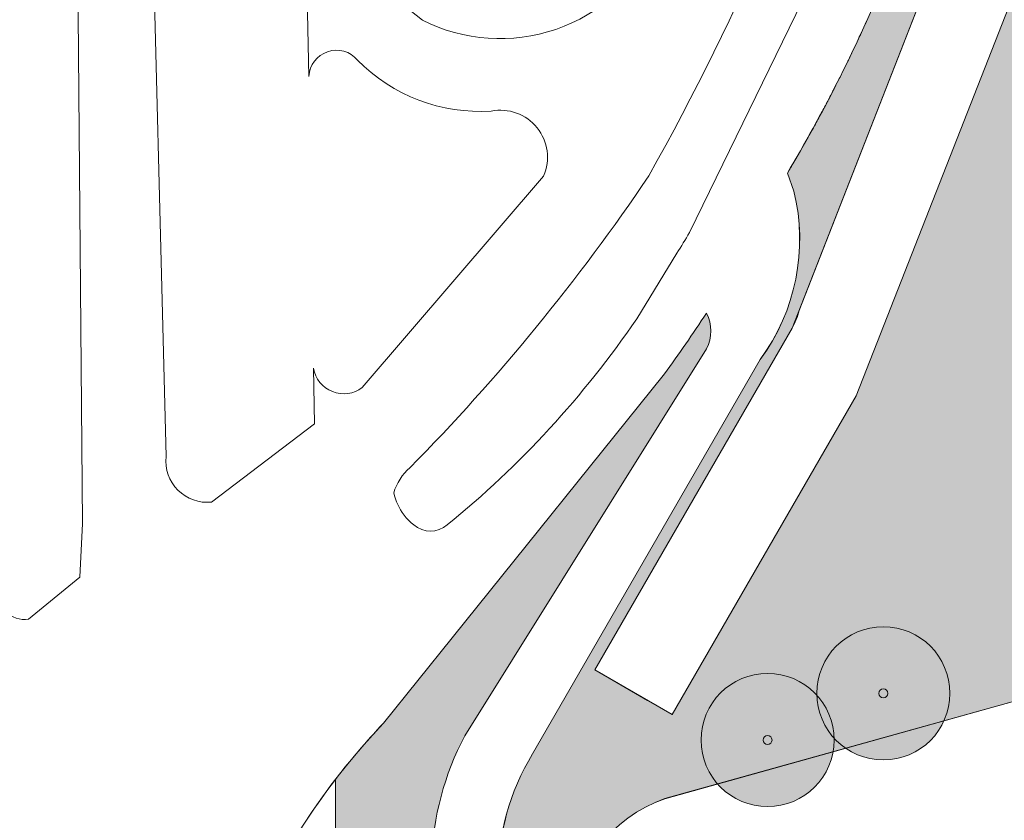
# Model space of a CAD drawing. Header units: millimetres. Extents: x -287545 to 1001608, y -673832 to 307178.
# Tile 21 of 64: x -40278 to 33481, y 4443 to 64393. Entities that reach past the tile are written whole.
import ezdxf

# ---------------------------------------------------------------- set-up
doc = ezdxf.new("R2010")
doc.units = ezdxf.units.MM
doc.header["$MEASUREMENT"] = 0
for name, color, linetype in [('90 Terrein bomen 2D', 7, 'Continuous'), ('90 Terrein bomen 2D 2D arcering', 7, 'Continuous'), ('90 Terrein omgeving', 7, 'Continuous'), ('90 Terrein omgeving Afdek-arcering', 7, 'Continuous')]:
    doc.layers.add(name, color=color, linetype=linetype)

# ---------------------------------------------------------------- blocks, each defined once
blk = doc.blocks.new('Mesh_1_1', base_point=(-1851, 9411))
at = {"layer": '90 Terrein omgeving Afdek-arcering', "linetype": 'Continuous', "lineweight": 0, "true_color": 0xb9d3a7}
blk.add_hatch(color=9, dxfattribs=at).paths.add_polyline_path([(-1851, 9411, 0.148038), (-4362, 41), (-4362, -37214, 0.376698), (1070, -42522), (994, -21224), (930, -3300, -0.302026), (8060, 6063), (34686, 13498, 0.321068), (40546, 23827), (38981, 51136), (38429, 60773, -0.099043), (40922, 76048), (44954, 93141), (44761, 93238), (22381, 36234), (22367, 36209), (8597, 12359), (6757, 13421), (2811, 15699), (17583, 41285, 0.074258), (18108, 42625), (39035, 96114), (39134, 96321), (33203, 99299), (33116, 99087, -0.049167), (28556, 78010), (24222, 66716, -0.004226), (23476, 64986, -0.001401), (23222, 64416, -0.001584), (22931, 63772, -0.001665), (22621, 63098, -0.001745), (22291, 62394, -0.001826), (21940, 61660, -0.001908), (21568, 60895, -0.001992), (21174, 60100, -0.00208), (20755, 59273, -0.002173), (20310, 58413, -0.002273), (19837, 57517, -0.002384), (19332, 56582, -0.002876), (18711, 55461, -0.001693), (18339, 54804), (18304, 54741, -0.001745), (17915, 54067), (17910, 54059, -0.001942), (17473, 53312, -0.00107), (17229, 52902), (17724, 51556, -0.221308), (15201, 38947)])
at = {"layer": '90 Terrein omgeving', "color": 252, "linetype": 'Continuous', "lineweight": 0, "true_color": 0x969696, "flags": 128}
blk.add_lwpolyline([(-1851, 9411, 0.148038), (-4362, 41), (-4362, -37214, 0.376698), (1070, -42522), (994, -21224), (930, -3300, -0.302026), (8060, 6063), (34686, 13498, 0.321068), (40546, 23827), (38981, 51136), (38429, 60773, -0.099043), (40922, 76048), (44954, 93141), (44761, 93238), (22381, 36234), (22367, 36209), (8597, 12359), (6757, 13421), (2811, 15699), (17583, 41285, 0.074258), (18108, 42625), (39035, 96114), (39134, 96321), (33203, 99299), (33116, 99087, -0.049167), (28556, 78010), (24222, 66716, -0.004226), (23476, 64986, -0.001401), (23222, 64416, -0.001584), (22931, 63772, -0.001665), (22621, 63098, -0.001745), (22291, 62394, -0.001826), (21940, 61660, -0.001908), (21568, 60895, -0.001992), (21174, 60100, -0.00208), (20755, 59273, -0.002173), (20310, 58413, -0.002273), (19837, 57517, -0.002384), (19332, 56582, -0.002876), (18711, 55461, -0.001693), (18339, 54804), (18304, 54741, -0.001745), (17915, 54067), (17910, 54059, -0.001942), (17473, 53312, -0.00107), (17229, 52902), (17724, 51556, -0.221308), (15201, 38947)], format="xyb", close=True, dxfattribs=at)
blk = doc.blocks.new('Slab_1_1', base_point=(656, -159592))
at = {"layer": '90 Terrein omgeving', "color": 253, "linetype": 'Continuous', "lineweight": 0, "true_color": 0x99a3a6, "flags": 128}
blk.add_lwpolyline([(215411, -245578, -0.147242), (192240, -262363), (150438, -281295), (123239, -288021), (89739, -297362, 0.085668), (68613, -308242), (48941, -322736, -0.136621), (37520, -326182), (4914, -326079), (4011, -228029), (3943, -216214), (631, -165388), (656, -159592), (945, -92323), (1110, -53759), (930, -3300, -0.302026), (8060, 6063), (34686, 13498, 0.321068), (40546, 23827), (38429, 60773, -0.099043), (40922, 76048)], format="xyb", dxfattribs=at)
blk = doc.blocks.new('Mesh_14_1', base_point=(-23545, -221047))
at = {"layer": '90 Terrein omgeving Afdek-arcering', "linetype": 'Continuous', "lineweight": 0, "true_color": 0xb9d3a7}
h = blk.add_hatch(color=9, dxfattribs=at)
h.paths.add_polyline_path([(-23545, -221047), (-24358, -352455, 0.351801), (-21272, -355541), (27412, -347417, 0.29504), (29625, -344722, 0.446938), (26444, -341145), (2054, -342314, -0.434839), (-4124, -336003), (-4074, -325418), (-3969, -288608), (-5177, -215672), (-5594, -212340), (-9444, -181512), (-9444, -172083), (-9444, -138183), (-9444, -89371), (-9444, -62725), (-9444, -39061), (-9444, 1403, -0.11273), (-6933, 10773), (11160, 39756, 0.257113), (11160, 42412, -0.012543), (8022, 37869), (-7879, 18111), (-13026, 11716, 0.026006), (-16631, 7495), (-16631, -17803), (-16631, -62725), (-16631, -73765), (-21246, -172083), (-23136, -212340)])
h.paths.add_polyline_path([(-8652, -351502), (-20799, -353763), (-18721, -212340), (-18565, -212340), (-18712, -211789), (-17163, -177830, -0.961509), (-14408, -177830, -0.027224), (-9312, -212340, -0.017955), (-8018, -235321), (-8052, -250289), (-8147, -292618)], flags=0)
at = {"layer": '90 Terrein omgeving', "color": 252, "linetype": 'Continuous', "lineweight": 0, "true_color": 0x969696, "flags": 128}
blk.add_lwpolyline([(-5594, -212340), (-9444, -181512), (-9444, -172083), (-9444, -138183), (-9444, -89371), (-9444, -62725), (-9444, -39061), (-9444, 1403, -0.11273), (-6933, 10773), (11160, 39756, 0.257113), (11160, 42412, -0.012543), (8022, 37869), (-7879, 18111), (-13026, 11716, 0.026006), (-16631, 7495), (-16631, -17803), (-16631, -62725), (-16631, -73765), (-21246, -172083), (-23136, -212340)], format="xyb", dxfattribs=at)
blk = doc.blocks.new('Slab_2_1', base_point=(-287545, -189663))
at = {"layer": '90 Terrein omgeving', "color": 253, "linetype": 'Continuous', "lineweight": 0, "true_color": 0x99a3a6, "flags": 128}
for points in [[(-35001, -210626), (-27445, -85056), (-27646, -23266, -0.183474), (-13026, 11716), (-7879, 18111), (8022, 37869, 0.012543), (11160, 42412, -0.257113), (11160, 39756), (-6933, 10773, 0.11273), (-9444, 1403), (-9444, -39061), (-9444, -62725), (-9444, -89371), (-9444, -138183), (-9444, -181512), (-5177, -215672)], [(-316, -214370), (-4362, -176953), (-4362, -170381, -0.421676), (631, -165388), (656, -159592, -0.421875), (-4362, -153631), (-4362, -62725), (-4362, -53592, -0.370425), (1090, -48140), (1070, -42522, -0.376698), (-4362, -37214), (-4362, 41, -0.148038), (-1851, 9411), (15201, 38947, 0.221308), (17724, 51556), (17229, 52902, 0.034784), (24222, 66716, 0.076805)], [(7348, 70373, -0.423638), (-10114, 64366, -0.208612), (-19051, 80461), (-18615, 60142, -0.680754), (-14969, 61370, 0.21832), (-4952, 57550, -0.604272), (-1031, 52687), (-14611, 36846, -0.564847), (-18270, 38304), (-18191, 34128), (-25906, 28272, -0.479126), (-29315, 31681), (-32968, 174891)]]:
    blk.add_lwpolyline(points, format="xyb", dxfattribs=at)
for points in [[(-39607, 19492), (-35765, 22651), (-35586, 26675), (-36011, 79496), (-35931, 83486), (-36579, 137410), (-36579, 166022, 0.483787), (-38846, 166985, 0.203482), (-39607, 166022), (-41918, 152542), (-41918, 96907), (-41918, 27234), (-41918, 21803, 0.495777)], [(-12256, 28965, 0.112411), (-11484, 27297, 0.062674), (-10755, 26564, 0.370073), (-8248, 26564, 0.071902), (5948, 41999), (8953, 46910, 0.010964), (9897, 48452), (18371, 65812, 0.032453), (26667, 89689, 0.781051), (23185, 91167, -0.055371), (6848, 52697, -0.046336), (-11045, 30848, 0.143709)]]:
    blk.add_lwpolyline(points, format="xyb", close=True, dxfattribs=at)
blk = doc.blocks.new('Slab_3_1', base_point=(-32576, -352404))
at = {"layer": '90 Terrein omgeving', "color": 253, "linetype": 'Continuous', "lineweight": 0, "true_color": 0x99a3a6, "flags": 128}
blk.add_lwpolyline([(-32576, -352404), (-32810, -407292), (-31070, -407292), (-27994, -407292), (-24697, -407292), (-24495, -374617), (-24358, -352455), (-23545, -221047), (-16631, -73765), (-16631, -17803), (-16631, 7495, 0.079974), (-24697, -7441), (-24697, -30322), (-24697, -31250), (-24697, -31467), (-24697, -48785), (-26341, -124604), (-30828, -221002)], format="xyb", close=True, dxfattribs=at)
blk = doc.blocks.new('Slab_6_1', base_point=(2811, 15699))
at = {"layer": '90 Terrein omgeving', "color": 253, "linetype": 'Continuous', "lineweight": 0, "true_color": 0x99a3a6, "flags": 128}
blk.add_lwpolyline([(39035, 96114), (17583, 41285), (2811, 15699), (8597, 12359), (22381, 36234), (44761, 93238)], dxfattribs=at)
blk = doc.blocks.new('2D Boom plattegrond 27_5')
at = {"layer": '90 Terrein bomen 2D 2D arcering', "linetype": 'Continuous', "lineweight": 0, "true_color": 0x2c3330}
blk.add_hatch(color=250, dxfattribs=at).paths.add_polyline_path([(4986, 0, 1), (-4986, 0, 1)])
at = {"layer": '90 Terrein bomen 2D', "color": 75, "linetype": 'Continuous', "lineweight": 0, "true_color": 0x728c62}
for radius in [4986, 332]:
    blk.add_circle((0, 0), radius, dxfattribs=at)

msp = doc.modelspace()

# ---------------------------------------------------------------- block references
at = {"layer": '90 Terrein bomen 2D', "color": 253, "linetype": 'Continuous', "lineweight": 0, "true_color": 0x99a3a6, "zscale": 1000}
for p in [(24419, 13949.2), (15747.2, 10454.4)]:
    msp.add_blockref('2D Boom plattegrond 27_5', p, dxfattribs=at)
at = {"layer": '90 Terrein omgeving', "color": 253, "linetype": 'Continuous', "lineweight": 0, "true_color": 0x99a3a6}
for name, p in [('Slab_2_1', (-287544.7, -189663.2)), ('Slab_6_1', (2811.3, 15699)), ('Slab_1_1', (655.9, -159592.5)), ('Slab_3_1', (-32576.3, -352404.4))]:
    msp.add_blockref(name, p, dxfattribs=at)
at = {"layer": '90 Terrein omgeving', "color": 252, "lineweight": 0, "true_color": 0x969696}
for name, p in [('Mesh_1_1', (-1851.5, 9411.1)), ('Mesh_14_1', (-23544.5, -221047.4))]:
    msp.add_blockref(name, p, dxfattribs=at)

doc.saveas('drawing.dxf')
